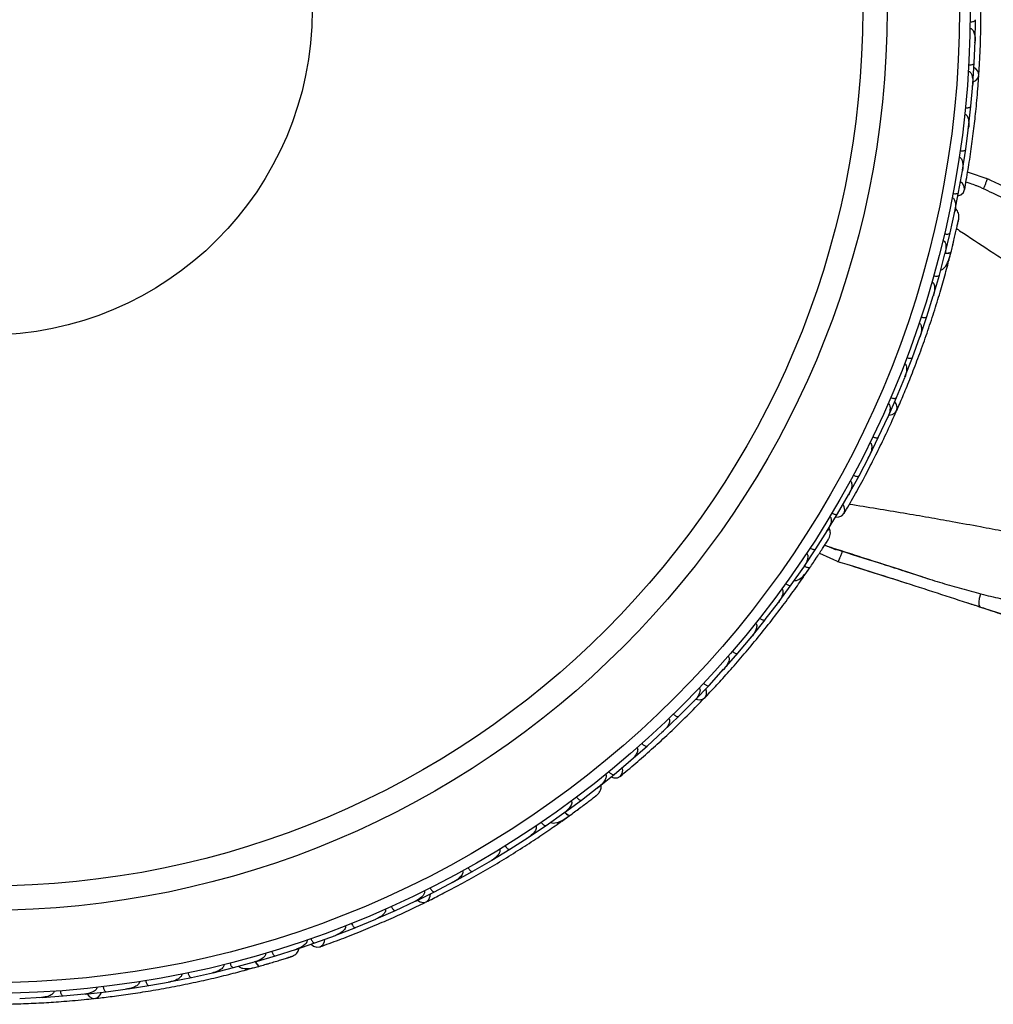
# Model space of a CAD drawing. Header units: millimetres. Extents: x 69 to 135, y 39 to 174.
# Tile 36 of 199: x 73.42 to 77.95, y 64.26 to 68.84. Entities that reach past the tile are written whole.
import ezdxf

# ---------------------------------------------------------------- set-up
doc = ezdxf.new("R2010")
doc.units = ezdxf.units.MM

msp = doc.modelspace()

# ---------------------------------------------------------------- linework, layer by layer
at = {"color": 7, "linetype": 'Continuous', "lineweight": 25}
for p, q in [((77.86148, 68.74251), (77.8635, 68.84008)), ((77.85701, 68.63914), (77.86101, 68.73976)), ((77.86071, 68.73221), (77.86102, 68.73962)), ((77.85081, 68.54167), (77.85709, 68.63912)), ((77.8418, 68.4384), (77.85021, 68.53893)), ((77.84958, 68.53137), (77.85021, 68.53871)), ((77.83131, 68.34104), (77.84188, 68.43839)), ((77.81773, 68.23789), (77.83059, 68.33831)), ((77.82965, 68.33095), (77.83057, 68.33803)), ((77.8029, 68.14062), (77.81781, 68.23786)), ((77.78469, 68.03759), (77.80205, 68.13791)), ((77.80086, 68.13103), (77.80202, 68.13758)), ((77.92634, 68.09744), (77.8266, 68.13086)), ((77.76555, 67.94048), (77.78477, 68.03756)), ((77.74519, 67.84902), (77.76676, 67.94866)), ((77.76557, 67.94316), (77.76681, 67.9488)), ((77.72203, 67.75328), (77.74526, 67.84899)), ((77.69517, 67.65266), (77.72096, 67.75066)), ((77.71935, 67.74455), (77.721, 67.75074)), ((77.73712, 67.71275), (77.73927, 67.72103)), ((77.66795, 67.5585), (77.69524, 67.65263)), ((77.63683, 67.45957), (77.66679, 67.55601)), ((77.66474, 67.54939), (77.66682, 67.55604)), ((77.60561, 67.36698), (77.6369, 67.45954)), ((77.57026, 67.26971), (77.60433, 67.3645)), ((77.60186, 67.35763), (77.60433, 67.36443)), ((77.53507, 67.17868), (77.57033, 67.26968)), ((77.49551, 67.08307), (77.53368, 67.17626)), ((77.53081, 67.16926), (77.53364, 67.17612)), ((77.45634, 66.9936), (77.49557, 67.08303)), ((77.41256, 66.89965), (77.45484, 66.99123)), ((77.45166, 66.98434), (77.45477, 66.99103)), ((77.3694, 66.81174), (77.41262, 66.8996)), ((77.32136, 66.71945), (77.36779, 66.80943)), ((77.36439, 66.80283), (77.36768, 66.80917)), ((77.27416, 66.63313), (77.32142, 66.7194)), ((77.22181, 66.54253), (77.27244, 66.63087)), ((77.26896, 66.62481), (77.27229, 66.63057)), ((77.17061, 66.45783), (77.22187, 66.54248)), ((77.1202, 66.37884), (77.17455, 66.4651)), ((77.17154, 66.46034), (77.17464, 66.46522)), ((77.06568, 66.2968), (77.12026, 66.3788)), ((77.13715, 66.35935), (77.2334, 66.31643)), ((77.24372, 66.36662), (77.2437, 66.36657)), ((77.30208, 66.34848), (77.30208, 66.34847)), ((77.00603, 66.21144), (77.06378, 66.29471)), ((77.06018, 66.28952), (77.06385, 66.29477)), ((77.06601, 66.25356), (77.09089, 66.28974)), ((77.3221, 66.28985), (77.37699, 66.27246)), ((77.35312, 66.28012), (77.39475, 66.26687)), ((77.53712, 66.27476), (77.64893, 66.2385)), ((76.94825, 66.13227), (77.00608, 66.21139)), ((76.88516, 66.04995), (76.94631, 66.13032)), ((76.94211, 66.12481), (76.94635, 66.13034)), ((76.82416, 65.97362), (76.88522, 66.04989)), ((76.75768, 65.89431), (76.82211, 65.97172)), ((76.81744, 65.96611), (76.82209, 65.97166)), ((76.69348, 65.8208), (76.75773, 65.89425)), ((76.6236, 65.74449), (76.69134, 65.819)), ((76.68626, 65.81341), (76.69126, 65.81888)), ((76.55619, 65.67381), (76.62365, 65.74443)), ((76.48292, 65.60049), (76.55398, 65.67209)), ((76.54863, 65.66671), (76.55384, 65.67193)), ((76.41229, 65.53265), (76.48297, 65.60043)), ((76.33559, 65.46236), (76.40999, 65.53103)), ((76.40454, 65.52599), (76.4098, 65.53082)), ((76.26171, 65.39738), (76.33563, 65.46229)), ((76.18153, 65.33016), (76.25932, 65.39585)), ((76.25398, 65.39134), (76.25908, 65.39562)), ((76.10445, 65.26808), (76.18157, 65.33009)), ((76.03006, 65.2111), (76.11064, 65.27356)), ((76.10618, 65.27011), (76.11076, 65.27364)), ((75.95078, 65.15265), (76.0301, 65.21103)), ((75.86552, 65.09283), (75.94827, 65.15133)), ((75.93629, 65.1119), (75.97205, 65.13739)), ((75.94312, 65.14768), (75.94836, 65.15136)), ((75.78415, 65.0382), (75.86556, 65.09276)), ((75.69672, 64.98242), (75.78167, 65.03703)), ((75.77583, 65.03329), (75.7817, 65.03703)), ((75.61329, 64.93156), (75.69675, 64.98235)), ((75.52369, 64.87977), (75.61071, 64.93048)), ((75.60441, 64.9268), (75.61067, 64.93043)), ((75.43822, 64.83266), (75.52372, 64.8797)), ((75.34645, 64.78484), (75.43559, 64.83169)), ((75.4289, 64.82817), (75.43548, 64.83161)), ((75.25894, 64.74148), (75.34648, 64.78477)), ((75.16501, 64.69765), (75.25627, 64.74063)), ((75.2494, 64.73739), (75.25608, 64.74051)), ((74.97932, 64.61823), (75.07272, 64.65731)), ((75.06587, 64.65445), (75.07247, 64.65718)), ((75.07544, 64.65805), (75.16503, 64.69757)), ((74.88767, 64.58244), (74.97934, 64.61816)), ((74.78933, 64.5467), (74.8849, 64.58182)), ((74.87834, 64.57941), (74.88459, 64.58169)), ((74.60628, 64.48662), (74.70336, 64.51776)), ((74.69567, 64.51472), (74.78935, 64.54661)), ((74.69799, 64.51604), (74.7035, 64.51779)), ((74.51179, 64.45881), (74.60629, 64.48654)), ((74.31607, 64.40825), (74.41122, 64.43169)), ((74.41121, 64.43176), (74.50898, 64.45843)), ((74.48423, 64.42547), (74.52655, 64.4372)), ((74.50289, 64.45676), (74.50907, 64.45843)), ((74.11903, 64.36648), (74.21483, 64.38567)), ((74.21482, 64.38574), (74.31333, 64.40801)), ((74.30657, 64.40648), (74.31336, 64.408)), ((73.92069, 64.33343), (74.01712, 64.34838)), ((74.01712, 64.34846), (74.11624, 64.36635)), ((74.10906, 64.36505), (74.11618, 64.36632)), ((73.41613, 64.28888), (73.51726, 64.29366)), ((73.50985, 64.29331), (73.51698, 64.29363)), ((73.52007, 64.29343), (73.61778, 64.29992)), ((73.61778, 64.3), (73.71824, 64.30917)), ((73.71068, 64.30848), (73.71803, 64.30913)), ((73.72104, 64.30906), (73.81811, 64.3198)), ((73.81811, 64.31988), (73.9179, 64.33341)), ((73.91041, 64.3324), (73.91776, 64.33337))]:
    msp.add_line(p, q, dxfattribs=at)
at = {"color": 7, "linetype": 'Continuous', "lineweight": 25, "flags": 128}
for points in [[(77.85156, 68.5504), (77.86472, 68.55755), (77.87514, 68.56957), (77.87887, 68.58389), (77.87539, 68.59844), (77.86519, 68.61111), (77.85608, 68.61722)], [(77.7817, 68.02032), (77.79459, 68.02536), (77.80678, 68.03599), (77.81254, 68.04985), (77.81103, 68.06488), (77.80245, 68.07888), (77.79361, 68.08645)], [(77.46003, 67.00155), (77.47485, 67.00377), (77.48875, 67.0115), (77.49716, 67.02368), (77.49886, 67.03854), (77.49361, 67.05394), (77.48713, 67.0628)], [(77.21309, 66.52733), (77.22693, 66.52765), (77.24202, 66.53348), (77.25217, 66.54453), (77.25589, 66.55918), (77.25262, 66.57526), (77.2469, 66.5854)], [(77.122, 66.33571), (77.1218, 66.33543), (77.12159, 66.33517)], [(76.56238, 65.68001), (76.57707, 65.67703), (76.59277, 65.67955), (76.60484, 65.68811), (76.61152, 65.7015), (76.61185, 65.71776), (76.6088, 65.7283)], [(76.16814, 65.31886), (76.18125, 65.31443), (76.19743, 65.31474), (76.21075, 65.32165), (76.21925, 65.33414), (76.22168, 65.35037), (76.21977, 65.36186)], [(76.01701, 65.16994), (76.01672, 65.16975), (76.01644, 65.16958)], [(75.26688, 64.74519), (75.27966, 64.73737), (75.29527, 64.73436), (75.30954, 64.73828), (75.3204, 64.74858), (75.32627, 64.76375), (75.32701, 64.77469)], [(74.77288, 64.54065), (74.78369, 64.53201), (74.799, 64.52677), (74.81388, 64.5287), (74.82614, 64.53754), (74.83397, 64.55196), (74.83611, 64.56341)], [(74.57994, 64.45241), (74.5796, 64.45233), (74.57928, 64.45227)], [(73.72977, 64.30984), (73.7391, 64.29812), (73.75275, 64.28995), (73.7675, 64.28875), (73.78122, 64.29471), (73.79193, 64.30696), (73.79636, 64.31699)]]:
    msp.add_lwpolyline(points, dxfattribs=at)
at = {"color": 1, "linetype": 'Continuous', "lineweight": 25, "flags": 128}
for points in [[(77.72274, 67.75417), (77.72518, 67.75404), (77.73301, 67.75407), (77.73961, 67.75483), (77.74475, 67.75631), (77.74822, 67.75844), (77.74989, 67.76114)], [(77.06597, 66.2977), (77.06891, 66.29644), (77.07627, 66.29379), (77.08274, 66.29225), (77.08807, 66.29188), (77.09206, 66.29269), (77.09455, 66.29466)], [(77.88719, 66.10851), (77.88559, 66.10926), (77.88087, 66.1172), (77.87978, 66.13177), (77.88251, 66.15047), (77.8886, 66.17015)], [(75.95135, 65.15339), (75.95368, 65.1512), (75.95969, 65.14619), (75.96525, 65.14253), (75.97013, 65.14036), (75.97416, 65.13976), (75.97717, 65.14076)], [(74.51258, 64.45931), (74.51402, 64.45646), (74.51796, 64.4497), (74.52192, 64.44436), (74.52577, 64.44065), (74.52935, 64.43871), (74.53252, 64.43861)]]:
    msp.add_lwpolyline(points, dxfattribs=at)
at = {"color": 7, "linetype": 'Continuous', "lineweight": 25}
for radius in [4.575, 4.525, 4.188, 4.075, 1.51349]:
    msp.add_circle((73.26381, 68.8862), radius, dxfattribs=at)
for centre, start, end in [((77.71214, 67.71711), 295.75051, 341.23027), ((77.04402, 66.2662), 275.75051, 321.23027), ((75.91995, 65.1313), 255.75051, 301.23027), ((74.47552, 64.44929), 235.75051, 281.23027)]:
    msp.add_arc(centre, 0.02567, start, end, dxfattribs=at)
for points, knots in [([(77.87881, 68.58225), (77.88024, 68.60524), (77.88308, 68.65114), (77.88669, 68.73681), (77.88879, 68.83094), (77.88896, 68.93117), (77.8868, 69.03341), (77.88254, 69.13325), (77.87649, 69.22804), (77.87174, 69.28258), (77.86937, 69.30987)], [0, 0, 0, 0, 0.1251424, 0.2497929, 0.374676, 0.4998622, 0.6249666, 0.7502587, 0.8750633, 1, 1, 1, 1]), ([(77.83847, 68.82983), (77.83869, 68.82983), (77.84151, 68.82981), (77.84694, 68.83018), (77.85391, 68.83169), (77.85964, 68.83414), (77.86287, 68.83705), (77.86356, 68.83916), (77.86358, 68.84005), (77.86358, 68.84008)], [0, 0, 0, 0, 0.0167419, 0.2070718, 0.3985504, 0.5993354, 0.8310375, 0.9934948, 1, 1, 1, 1]), ([(77.838, 68.79983), (77.83832, 68.79982), (77.83941, 68.7998), (77.84185, 68.7993), (77.84521, 68.79755), (77.85018, 68.79284), (77.85448, 68.78514), (77.86062, 68.76711), (77.86185, 68.75159), (77.86148, 68.73964), (77.86147, 68.73956)], [0, 0, 0, 0, 0.0130732, 0.044023, 0.1002245, 0.1663566, 0.3297208, 0.4739231, 0.9964125, 1, 1, 1, 1]), ([(77.83163, 68.62994), (77.83321, 68.6299), (77.83737, 68.62977), (77.84389, 68.63044), (77.85046, 68.63217), (77.85528, 68.63487), (77.85693, 68.63736), (77.85715, 68.63879), (77.85717, 68.63905), (77.85717, 68.63909)], [0, 0, 0, 0, 0.1158119, 0.3058371, 0.5011744, 0.7257197, 0.95044, 0.9934949, 1, 1, 1, 1]), ([(77.82985, 68.59997), (77.83042, 68.59992), (77.83223, 68.59976), (77.83536, 68.59847), (77.84103, 68.59383), (77.84543, 68.58531), (77.85102, 68.56639), (77.85157, 68.5507), (77.85067, 68.53875), (77.85067, 68.53867)], [0, 0, 0, 0, 0.02335, 0.0734618, 0.134698, 0.325553, 0.4727956, 0.9964114, 1, 1, 1, 1]), ([(77.81237, 68.04877), (77.81779, 68.0791), (77.8281, 68.13677), (77.84304, 68.23475), (77.8556, 68.33006), (77.86637, 68.42821), (77.87391, 68.50986), (77.87726, 68.56176), (77.87824, 68.5768)], [0, 0, 0, 0, 0.2180556, 0.4147202, 0.5912036, 0.7489875, 0.9272426, 1, 1, 1, 1]), ([(77.81604, 68.43031), (77.81761, 68.4302), (77.82177, 68.42989), (77.82831, 68.43027), (77.83495, 68.4317), (77.83988, 68.43419), (77.84164, 68.4366), (77.84192, 68.43802), (77.84195, 68.43828), (77.84196, 68.43831)], [0, 0, 0, 0, 0.1157169, 0.3058088, 0.5011944, 0.7257089, 0.9503963, 0.9934905, 1, 1, 1, 1]), ([(77.81294, 68.40029), (77.81376, 68.40016), (77.81535, 68.39992), (77.81819, 68.3986), (77.82229, 68.39522), (77.82613, 68.38884), (77.83082, 68.37551), (77.83253, 68.35831), (77.83176, 68.34408), (77.83104, 68.33809), (77.83103, 68.33801)], [0, 0, 0, 0, 0.0336188, 0.0647198, 0.1259403, 0.2511281, 0.3754616, 0.735616, 0.9964191, 1, 1, 1, 1]), ([(77.79164, 68.23094), (77.79186, 68.23091), (77.79465, 68.23052), (77.80008, 68.23017), (77.80719, 68.23075), (77.8132, 68.23241), (77.81678, 68.23486), (77.81774, 68.23685), (77.81787, 68.23773), (77.81788, 68.23776)], [0, 0, 0, 0, 0.0163611, 0.206885, 0.3985455, 0.5994314, 0.8309806, 0.9934816, 1, 1, 1, 1]), ([(77.78718, 68.2008), (77.78826, 68.20057), (77.78964, 68.20027), (77.79223, 68.19892), (77.79609, 68.19567), (77.79982, 68.18889), (77.80394, 68.17519), (77.80488, 68.15783), (77.80349, 68.14365), (77.8025, 68.13765), (77.80249, 68.13757)], [0, 0, 0, 0, 0.0439924, 0.0565425, 0.1182118, 0.2485839, 0.3779124, 0.7339208, 0.9964229, 1, 1, 1, 1]), ([(77.91789, 68.0996), (77.91798, 68.09973), (77.91829, 68.10021), (77.91663, 68.09558), (77.91308, 68.08628), (77.90786, 68.07299), (77.90334, 68.06168), (77.9007, 68.05515), (77.90017, 68.05381), (77.90005, 68.05353)], [0, 0, 0, 0, 0.0812849, 0.2967112, 0.5122254, 0.7283817, 0.9445295, 0.9880271, 1, 1, 1, 1]), ([(78.54871, 67.80885), (78.49737, 67.83232), (78.39502, 67.8791), (78.18281, 67.97586), (78.02171, 68.05156), (77.91426, 68.10205)], [0, 0, 0, 0, 0.2511362, 0.5005374, 1, 1, 1, 1]), ([(77.81887, 68.08626), (77.82463, 68.08419), (77.84094, 68.07835), (77.85905, 68.07176), (77.87018, 68.06752), (77.87179, 68.06682), (77.87236, 68.06657)], [0, 0, 0, 0, 0.28460359, 0.8051268, 0.93145907, 1, 1, 1, 1]), ([(78.25318, 67.88889), (78.19, 67.91804), (78.06229, 67.97696), (77.93612, 68.03649), (77.87237, 68.06657)], [0, 0, 0, 0, 0.4947124, 1, 1, 1, 1]), ([(77.75462, 68.01252), (77.75502, 68.01244), (77.7565, 68.01213), (77.75931, 68.01075), (77.76315, 68.00704), (77.76829, 67.99715), (77.7704, 67.98235), (77.76998, 67.96482), (77.76837, 67.954), (77.76724, 67.94859), (77.76723, 67.94851)], [0, 0, 0, 0, 0.0165279, 0.0607653, 0.1238722, 0.2334997, 0.5249132, 0.7588895, 0.9964268, 1, 1, 1, 1]), ([(77.75833, 68.03182), (77.75988, 68.03156), (77.76398, 68.03089), (77.77053, 68.03068), (77.77728, 68.03152), (77.7824, 68.03353), (77.78436, 68.03576), (77.78477, 68.03714), (77.78482, 68.0374), (77.78483, 68.03743)], [0, 0, 0, 0, 0.1152798, 0.3056806, 0.5012898, 0.7256609, 0.9501956, 0.9934701, 1, 1, 1, 1]), ([(77.78589, 67.91621), (77.78627, 67.92039), (77.78701, 67.92858), (77.78439, 67.94042), (77.7795, 67.95038), (77.77469, 67.95763), (77.77076, 67.96034), (77.76963, 67.96112)], [0, 0, 0, 0, 0.25091, 0.490928, 0.714443, 0.9181712, 1, 1, 1, 1]), ([(77.7491, 67.75801), (77.75142, 67.7673), (77.75605, 67.78587), (77.76299, 67.81465), (77.76947, 67.84225), (77.77518, 67.86728), (77.7799, 67.88848), (77.78336, 67.90433), (77.78554, 67.91448), (77.78578, 67.9157), (77.7859, 67.9163)], [0, 0, 0, 0, 0.1253341, 0.2502351, 0.3757048, 0.5015073, 0.6270811, 0.7524027, 0.8783335, 1, 1, 1, 1]), ([(77.77997, 67.88872), (77.78157, 67.89604), (77.78478, 67.9107), (77.78551, 67.9143), (77.78587, 67.9161)], [0, 0, 0, 0, 0.4997894, 1, 1, 1, 1]), ([(77.71157, 67.8147), (77.71222, 67.81452), (77.71395, 67.81404), (77.71693, 67.8121), (77.7207, 67.80757), (77.72544, 67.79542), (77.72619, 67.77548), (77.72356, 67.75894), (77.72142, 67.75054), (77.7214, 67.75046)], [0, 0, 0, 0, 0.0273886, 0.0721385, 0.1418849, 0.2690946, 0.6203421, 0.9964192, 1, 1, 1, 1]), ([(77.71865, 67.84455), (77.72019, 67.84423), (77.72427, 67.84339), (77.7308, 67.84291), (77.73758, 67.84346), (77.74278, 67.84527), (77.74483, 67.84742), (77.7453, 67.84878), (77.74536, 67.84903), (77.74537, 67.84907)], [0, 0, 0, 0, 0.1153787, 0.305714, 0.5012752, 0.7256734, 0.9502371, 0.9934744, 1, 1, 1, 1]), ([(77.7565, 67.78787), (77.7569, 67.78952), (77.75868, 67.79673), (77.76035, 67.80372), (77.76165, 67.80911)], [0, 0, 0, 0, 0.2287199, 1, 1, 1, 1]), ([(77.70129, 67.67654), (77.70339, 67.6772), (77.71031, 67.67939), (77.72392, 67.69153), (77.73878, 67.71811), (77.74611, 67.74651), (77.7499, 67.76118)], [0, 0, 0, 0, 0.07220623, 0.23809231, 0.60655127, 1, 1, 1, 1]), ([(77.72259, 67.7556), (77.72277, 67.75557), (77.72817, 67.7548), (77.73683, 67.75512), (77.74641, 67.7568), (77.7494, 67.75942), (77.74986, 67.76103), (77.74989, 67.76114)], [0, 0, 0, 0, 0.0108918, 0.332464, 0.6541266, 0.975786, 1, 1, 1, 1]), ([(77.73924, 67.72102), (77.73924, 67.72101), (77.73933, 67.72066), (77.74028, 67.72451), (77.74265, 67.73292), (77.74613, 67.74635), (77.74881, 67.75705), (77.7496, 67.7602)], [0, 0, 0, 0, 0.0063417, 0.1391324, 0.4541713, 0.8392735, 1, 1, 1, 1]), ([(77.49654, 67.02215), (77.50574, 67.04327), (77.52411, 67.08543), (77.5568, 67.16471), (77.59097, 67.25244), (77.62541, 67.34656), (77.65835, 67.44338), (77.6885, 67.53865), (77.71523, 67.6298), (77.72942, 67.68267), (77.73652, 67.70913)], [0, 0, 0, 0, 0.1251424, 0.2497929, 0.374676, 0.4998622, 0.6249666, 0.7502587, 0.8750633, 1, 1, 1, 1]), ([(77.66844, 67.6493), (77.66996, 67.64891), (77.674, 67.64789), (77.68051, 67.64713), (77.6873, 67.64739), (77.69258, 67.64898), (77.69473, 67.65104), (77.69526, 67.65239), (77.69533, 67.65264), (77.69534, 67.65267)], [0, 0, 0, 0, 0.11561, 0.3057804, 0.5012224, 0.7256982, 0.9503445, 0.9934853, 1, 1, 1, 1]), ([(77.66014, 67.62013), (77.66105, 67.61981), (77.66304, 67.61911), (77.66616, 67.61651), (77.6698, 67.61098), (77.67378, 67.59612), (77.67247, 67.57677), (77.66895, 67.56152), (77.66722, 67.55578), (77.6672, 67.5557)], [0, 0, 0, 0, 0.0388574, 0.084812, 0.162938, 0.3126958, 0.7369051, 0.9964149, 1, 1, 1, 1]), ([(77.60996, 67.45733), (77.61017, 67.45726), (77.61285, 67.4564), (77.61815, 67.45512), (77.62524, 67.45446), (77.63145, 67.45507), (77.6354, 67.45687), (77.63669, 67.45867), (77.63698, 67.45951), (77.63699, 67.45954)], [0, 0, 0, 0, 0.016652, 0.2070285, 0.3985507, 0.5993597, 0.831024, 0.9934916, 1, 1, 1, 1]), ([(77.60046, 67.42877), (77.60053, 67.42874), (77.60173, 67.42837), (77.60418, 67.42703), (77.60756, 67.42329), (77.61141, 67.41446), (77.61242, 67.40017), (77.61019, 67.38229), (77.60684, 67.37025), (77.60475, 67.36427), (77.60472, 67.36419)], [0, 0, 0, 0, 0.00283524, 0.05097702, 0.11033655, 0.20781194, 0.45318455, 0.72164005, 0.99641479, 1, 1, 1, 1]), ([(77.5433, 67.2686), (77.54351, 67.26853), (77.54615, 67.26755), (77.55139, 67.26604), (77.55845, 67.26507), (77.56467, 67.26541), (77.56871, 67.26704), (77.57008, 67.26879), (77.5704, 67.26962), (77.57041, 67.26965)], [0, 0, 0, 0, 0.0167419, 0.2070718, 0.3985504, 0.5993354, 0.8310375, 0.9934948, 1, 1, 1, 1]), ([(77.5326, 67.24058), (77.5329, 67.24046), (77.53391, 67.24006), (77.53604, 67.23876), (77.5386, 67.23597), (77.54166, 67.22984), (77.54306, 67.22113), (77.54267, 67.20209), (77.53852, 67.18709), (77.53408, 67.17598), (77.53405, 67.17591)], [0, 0, 0, 0, 0.0130732, 0.044023, 0.1002245, 0.1663566, 0.3297208, 0.4739231, 0.9964125, 1, 1, 1, 1]), ([(77.46851, 67.08311), (77.46998, 67.08253), (77.47385, 67.08099), (77.4802, 67.07938), (77.48697, 67.07876), (77.49242, 67.07965), (77.49482, 67.08143), (77.49552, 67.0827), (77.49563, 67.08294), (77.49564, 67.08297)], [0, 0, 0, 0, 0.1158119, 0.3058371, 0.5011744, 0.7257197, 0.95044, 0.9934949, 1, 1, 1, 1]), ([(77.45659, 67.05555), (77.45711, 67.05531), (77.45876, 67.05454), (77.46125, 67.05226), (77.46499, 67.04596), (77.46621, 67.03645), (77.465, 67.01676), (77.46015, 67.00183), (77.45522, 66.99091), (77.45518, 66.99083)], [0, 0, 0, 0, 0.02335, 0.0734618, 0.134698, 0.325553, 0.4727956, 0.9964114, 1, 1, 1, 1]), ([(77.25164, 66.54358), (77.2671, 66.57022), (77.29652, 66.62089), (77.34407, 66.70785), (77.38847, 66.79312), (77.43216, 66.88167), (77.46718, 66.95581), (77.48808, 67.00343), (77.49413, 67.01724)], [0, 0, 0, 0, 0.2180556, 0.4147202, 0.5912036, 0.7489875, 0.9272426, 1, 1, 1, 1]), ([(77.38559, 66.90085), (77.38702, 66.9002), (77.39082, 66.89849), (77.3971, 66.89661), (77.40383, 66.89569), (77.40931, 66.89634), (77.41179, 66.898), (77.41254, 66.89924), (77.41266, 66.89947), (77.41267, 66.8995)], [0, 0, 0, 0, 0.1157169, 0.3058088, 0.5011944, 0.7257089, 0.9503963, 0.9934905, 1, 1, 1, 1]), ([(77.3724, 66.8737), (77.37313, 66.8733), (77.37454, 66.87253), (77.37676, 66.87032), (77.37946, 66.86574), (77.38089, 66.85843), (77.38073, 66.8443), (77.37646, 66.82755), (77.37086, 66.81444), (77.36814, 66.80906), (77.3681, 66.80899)], [0, 0, 0, 0, 0.0336188, 0.0647198, 0.1259403, 0.2511281, 0.3754616, 0.735616, 0.9964191, 1, 1, 1, 1]), ([(77.29447, 66.72184), (77.29467, 66.72174), (77.29715, 66.72042), (77.30214, 66.71824), (77.30901, 66.71635), (77.31523, 66.71586), (77.31944, 66.71693), (77.32102, 66.71847), (77.32144, 66.71925), (77.32146, 66.71928)], [0, 0, 0, 0, 0.0163611, 0.206885, 0.3985455, 0.5994314, 0.8309806, 0.9934816, 1, 1, 1, 1]), ([(77.27997, 66.69505), (77.2809, 66.69446), (77.2821, 66.69371), (77.28407, 66.69156), (77.28659, 66.68719), (77.28778, 66.67954), (77.28696, 66.66526), (77.28191, 66.64862), (77.27575, 66.63578), (77.27276, 66.63047), (77.27272, 66.6304)], [0, 0, 0, 0, 0.04399244, 0.05654248, 0.11821178, 0.24858393, 0.3779124, 0.73392078, 0.99642285, 1, 1, 1, 1]), ([(77.19506, 66.54613), (77.19643, 66.54536), (77.20006, 66.54332), (77.20614, 66.54089), (77.21276, 66.53936), (77.21827, 66.53951), (77.22088, 66.54093), (77.22173, 66.54209), (77.22187, 66.54231), (77.22188, 66.54234)], [0, 0, 0, 0, 0.1152798, 0.3056806, 0.5012898, 0.7256609, 0.9501956, 0.9934701, 1, 1, 1, 1]), ([(77.18497, 66.52926), (77.18532, 66.52905), (77.18661, 66.52825), (77.18878, 66.526), (77.19112, 66.52119), (77.19257, 66.51015), (77.18949, 66.49551), (77.1831, 66.47918), (77.17788, 66.46957), (77.17497, 66.46487), (77.17493, 66.4648)], [0, 0, 0, 0, 0.0165279, 0.0607653, 0.1238722, 0.2334997, 0.5249132, 0.7588895, 0.9964268, 1, 1, 1, 1]), ([(77.18142, 66.42806), (77.18321, 66.43186), (77.1867, 66.4393), (77.18829, 66.45133), (77.18711, 66.46236), (77.18506, 66.47082), (77.1823, 66.47471), (77.18151, 66.47583)], [0, 0, 0, 0, 0.25091, 0.490928, 0.714443, 0.9181712, 1, 1, 1, 1]), ([(77.09274, 66.29199), (77.0981, 66.29993), (77.1088, 66.31579), (77.12516, 66.34046), (77.1407, 66.36418), (77.15462, 66.38575), (77.16631, 66.40406), (77.17498, 66.41777), (77.1805, 66.42656), (77.18114, 66.42762), (77.18146, 66.42814)], [0, 0, 0, 0, 0.1253341, 0.2502351, 0.3757048, 0.5015073, 0.6270811, 0.7524027, 0.8783335, 1, 1, 1, 1]), ([(77.16188, 66.39726), (77.16748, 66.3949), (77.1834, 66.38821), (77.20116, 66.38084), (77.21223, 66.37644), (77.21389, 66.37587), (77.21448, 66.37567)], [0, 0, 0, 0, 0.2829456, 0.8046752, 0.9313002, 1, 1, 1, 1]), ([(77.16645, 66.40425), (77.17046, 66.41059), (77.17849, 66.42326), (77.18041, 66.4264), (77.18137, 66.42797)], [0, 0, 0, 0, 0.4997894, 1, 1, 1, 1]), ([(77.07686, 66.3581), (77.07741, 66.3577), (77.07887, 66.35666), (77.08102, 66.35382), (77.08301, 66.34827), (77.0833, 66.33524), (77.07719, 66.31624), (77.06906, 66.3016), (77.06418, 66.29443), (77.06413, 66.29437)], [0, 0, 0, 0, 0.0273886, 0.0721385, 0.1418849, 0.2690946, 0.6203421, 0.9964192, 1, 1, 1, 1]), ([(77.09373, 66.38372), (77.09507, 66.3829), (77.09861, 66.38071), (77.10458, 66.37803), (77.11114, 66.37623), (77.11665, 66.37615), (77.11931, 66.37746), (77.12022, 66.37859), (77.12036, 66.3788), (77.12038, 66.37883)], [0, 0, 0, 0, 0.1153787, 0.305714, 0.5012752, 0.7256734, 0.9502371, 0.9934744, 1, 1, 1, 1]), ([(77.17381, 66.39158), (77.26018, 66.36402), (77.38052, 66.32564), (77.50265, 66.28596), (77.53712, 66.27476)], [0, 0, 0, 0, 0.7177748, 1, 1, 1, 1]), ([(77.61525, 66.24926), (77.54898, 66.27047), (77.41502, 66.31336), (77.2818, 66.35475), (77.21448, 66.37567)], [0, 0, 0, 0, 0.4947124, 1, 1, 1, 1]), ([(77.22572, 66.32055), (77.22569, 66.3204), (77.2256, 66.31984), (77.2275, 66.32438), (77.23117, 66.33363), (77.2363, 66.34695), (77.24062, 66.35835), (77.24309, 66.36493), (77.24359, 66.36628), (77.2437, 66.36657)], [0, 0, 0, 0, 0.0804075, 0.2960396, 0.5117596, 0.7281223, 0.9444766, 0.9880156, 1, 1, 1, 1]), ([(77.11219, 66.32097), (77.11225, 66.32105), (77.11558, 66.32597), (77.11882, 66.33088), (77.12201, 66.33572)], [0, 0, 0, 0, 0.0166893, 1, 1, 1, 1]), ([(77.22138, 66.3212), (77.3347, 66.2858), (77.5046, 66.23272), (77.72641, 66.16061), (77.83345, 66.12592), (77.88716, 66.10852)], [0, 0, 0, 0, 0.4994626, 0.7488638, 1, 1, 1, 1]), ([(77.27583, 66.3043), (77.34045, 66.28409), (77.42951, 66.25623), (77.51708, 66.22814), (77.54112, 66.22043)], [0, 0, 0, 0, 0.7255139, 1, 1, 1, 1]), ([(77.01995, 66.23178), (77.02215, 66.23169), (77.0294, 66.23138), (77.04634, 66.23813), (77.0694, 66.25803), (77.086, 66.28221), (77.09458, 66.2947)], [0, 0, 0, 0, 0.0722062, 0.2380923, 0.6065513, 1, 1, 1, 1]), ([(77.06608, 66.29928), (77.06655, 66.29903), (77.07168, 66.29627), (77.08024, 66.29345), (77.0898, 66.29178), (77.09351, 66.29321), (77.09448, 66.29457), (77.09455, 66.29466)], [0, 0, 0, 0, 0.0316493, 0.3464731, 0.6613851, 0.9762941, 1, 1, 1, 1]), ([(76.60373, 65.68689), (76.6196, 65.70359), (76.65128, 65.73693), (76.70912, 65.80023), (76.77123, 65.87099), (76.83579, 65.94765), (76.89985, 66.02737), (76.96077, 66.10659), (77.01706, 66.18309), (77.04848, 66.22793), (77.0642, 66.25036)], [0, 0, 0, 0, 0.1251424, 0.2497929, 0.374676, 0.4998622, 0.6249666, 0.7502587, 0.8750633, 1, 1, 1, 1]), ([(76.97976, 66.21742), (76.98106, 66.21654), (76.98451, 66.2142), (76.99036, 66.21125), (76.99683, 66.20918), (77.00234, 66.20886), (77.00506, 66.21007), (77.00602, 66.21115), (77.00617, 66.21137), (77.00619, 66.21139)], [0, 0, 0, 0, 0.11561, 0.3057804, 0.5012224, 0.7256982, 0.9503445, 0.9934853, 1, 1, 1, 1]), ([(77.61524, 66.24926), (77.64606, 66.23953), (77.70743, 66.22016), (77.79871, 66.19364), (77.85861, 66.17799), (77.8886, 66.17015)], [0, 0, 0, 0, 0.33485411, 0.66685241, 1, 1, 1, 1]), ([(76.96199, 66.19285), (76.96274, 66.19224), (76.96437, 66.1909), (76.9664, 66.18739), (76.96793, 66.18095), (76.96659, 66.16562), (76.95875, 66.14789), (76.95022, 66.13476), (76.94663, 66.12996), (76.94658, 66.1299)], [0, 0, 0, 0, 0.0388574, 0.084812, 0.162938, 0.3126958, 0.7369051, 0.9964149, 1, 1, 1, 1]), ([(77.8886, 66.17015), (77.91874, 66.16242), (77.95161, 66.15398), (77.98331, 66.14743), (77.98594, 66.14689)], [0, 0, 0, 0, 0.9169937, 1, 1, 1, 1]), ([(77.82809, 66.12767), (77.84832, 66.12106), (77.89898, 66.10452), (77.97241, 66.08032), (78.05496, 66.05301), (78.14155, 66.02421), (78.20128, 66.00418), (78.2336, 65.99335)], [0, 0, 0, 0, 0.1396906, 0.3497788, 0.5243688, 0.7426499, 1, 1, 1, 1]), ([(77.8872, 66.10851), (77.95324, 66.08741), (78.04039, 66.05958), (78.12094, 66.04198), (78.14046, 66.03771)], [0, 0, 0, 0, 0.7577067, 1, 1, 1, 1]), ([(76.84046, 66.03344), (76.84051, 66.0334), (76.84151, 66.03263), (76.84336, 66.03054), (76.84525, 66.02587), (76.84585, 66.01625), (76.84191, 66.00248), (76.8337, 65.98644), (76.82644, 65.97627), (76.82243, 65.97137), (76.82238, 65.9713)], [0, 0, 0, 0, 0.0028352, 0.050977, 0.1103366, 0.2078119, 0.4531845, 0.7216401, 0.9964148, 1, 1, 1, 1]), ([(76.85915, 66.05703), (76.85933, 66.05689), (76.86155, 66.05516), (76.86609, 66.05215), (76.87253, 66.04911), (76.87857, 66.04756), (76.88291, 66.0479), (76.88473, 66.04915), (76.88529, 66.04984), (76.88531, 66.04987)], [0, 0, 0, 0, 0.016652, 0.2070285, 0.3985507, 0.5993597, 0.831024, 0.9934916, 1, 1, 1, 1]), ([(76.73197, 65.90249), (76.73214, 65.90234), (76.73429, 65.90052), (76.73869, 65.89731), (76.74499, 65.89399), (76.75096, 65.89217), (76.75531, 65.89233), (76.75719, 65.8935), (76.75777, 65.89417), (76.7578, 65.8942)], [0, 0, 0, 0, 0.0167419, 0.2070718, 0.3985504, 0.5993354, 0.8310375, 0.9934948, 1, 1, 1, 1]), ([(76.71233, 65.87981), (76.71257, 65.87959), (76.71338, 65.87888), (76.71493, 65.87692), (76.71639, 65.87343), (76.71717, 65.86662), (76.71551, 65.85796), (76.70863, 65.8402), (76.69959, 65.82752), (76.69162, 65.8186), (76.69157, 65.81854)], [0, 0, 0, 0, 0.0130732, 0.044023, 0.1002245, 0.1663566, 0.3297208, 0.4739231, 0.9964125, 1, 1, 1, 1]), ([(76.59825, 65.75376), (76.59942, 65.75271), (76.60253, 65.74994), (76.60796, 65.74626), (76.6141, 65.74336), (76.61953, 65.74233), (76.62239, 65.74318), (76.62349, 65.74413), (76.62366, 65.74432), (76.62369, 65.74434)], [0, 0, 0, 0, 0.1158119, 0.3058371, 0.5011744, 0.7257197, 0.95044, 0.9934949, 1, 1, 1, 1]), ([(76.57762, 65.73194), (76.57802, 65.73153), (76.57931, 65.73025), (76.58087, 65.72725), (76.58223, 65.72005), (76.58012, 65.7107), (76.57225, 65.69261), (76.56259, 65.68024), (76.55422, 65.67166), (76.55416, 65.6716)], [0, 0, 0, 0, 0.02335, 0.0734618, 0.134698, 0.325553, 0.4727956, 0.9964114, 1, 1, 1, 1]), ([(76.20992, 65.32094), (76.23357, 65.34068), (76.27854, 65.37824), (76.35296, 65.44369), (76.42385, 65.50863), (76.49519, 65.5769), (76.55345, 65.63459), (76.58938, 65.67219), (76.59979, 65.68309)], [0, 0, 0, 0, 0.21805555, 0.41472016, 0.59120361, 0.74898753, 0.9272426, 1, 1, 1, 1]), ([(76.43631, 65.58985), (76.43686, 65.58922), (76.43792, 65.58801), (76.43925, 65.58518), (76.44022, 65.57995), (76.43906, 65.5726), (76.43408, 65.55937), (76.42433, 65.5451), (76.41459, 65.53469), (76.41019, 65.53056), (76.41014, 65.53051)], [0, 0, 0, 0, 0.0336188, 0.0647198, 0.1259403, 0.2511281, 0.3754616, 0.735616, 0.9964191, 1, 1, 1, 1]), ([(76.45799, 65.61085), (76.45911, 65.60975), (76.4621, 65.60685), (76.46735, 65.60293), (76.47337, 65.59976), (76.47874, 65.5985), (76.48163, 65.59921), (76.48277, 65.60012), (76.48295, 65.6003), (76.48298, 65.60032)], [0, 0, 0, 0, 0.1157169, 0.3058088, 0.5011944, 0.7257089, 0.9503963, 0.9934905, 1, 1, 1, 1]), ([(76.28835, 65.45359), (76.28902, 65.45272), (76.28989, 65.4516), (76.29101, 65.44891), (76.29188, 65.44393), (76.29038, 65.43634), (76.28472, 65.4232), (76.27429, 65.40929), (76.26411, 65.39933), (76.25949, 65.39536), (76.25943, 65.39531)], [0, 0, 0, 0, 0.0439924, 0.0565425, 0.1182118, 0.2485839, 0.3779124, 0.7339208, 0.9964229, 1, 1, 1, 1]), ([(76.31114, 65.4738), (76.31129, 65.47364), (76.31317, 65.47155), (76.31712, 65.46779), (76.32293, 65.46367), (76.3286, 65.46108), (76.33292, 65.46065), (76.33493, 65.46156), (76.3356, 65.46214), (76.33562, 65.46217)], [0, 0, 0, 0, 0.01636109, 0.20688497, 0.39854552, 0.59943138, 0.8309806, 0.99348164, 1, 1, 1, 1]), ([(76.15763, 65.34269), (76.15865, 65.3415), (76.16136, 65.33834), (76.16625, 65.33397), (76.17195, 65.33028), (76.17717, 65.32853), (76.18011, 65.32897), (76.18131, 65.32977), (76.18151, 65.32993), (76.18154, 65.32995)], [0, 0, 0, 0, 0.1152798, 0.3056806, 0.5012898, 0.7256609, 0.9501956, 0.9934701, 1, 1, 1, 1]), ([(76.14238, 65.33029), (76.14263, 65.32997), (76.14357, 65.32878), (76.14484, 65.32592), (76.1454, 65.3206), (76.14298, 65.30973), (76.13508, 65.29703), (76.12349, 65.28387), (76.1153, 65.27662), (76.11096, 65.2732), (76.11089, 65.27315)], [0, 0, 0, 0, 0.01652787, 0.06076532, 0.12387224, 0.23349968, 0.5249132, 0.75888947, 0.99642682, 1, 1, 1, 1]), ([(76.10443, 65.2364), (76.10741, 65.23937), (76.11323, 65.24516), (76.11884, 65.25592), (76.1215, 65.26669), (76.12247, 65.27534), (76.12121, 65.27994), (76.12085, 65.28126)], [0, 0, 0, 0, 0.25091, 0.490928, 0.714443, 0.9181712, 1, 1, 1, 1]), ([(75.98224, 65.20642), (75.98263, 65.20586), (75.98364, 65.20438), (75.98469, 65.20098), (75.98466, 65.19509), (75.98048, 65.18274), (75.96824, 65.16697), (75.95559, 65.156), (75.94855, 65.15094), (75.94849, 65.15089)], [0, 0, 0, 0, 0.0273886, 0.0721385, 0.1418849, 0.2690946, 0.6203421, 0.9964192, 1, 1, 1, 1]), ([(75.97456, 65.13886), (75.98231, 65.1445), (75.99779, 65.15574), (76.0216, 65.17333), (76.04431, 65.19031), (76.06477, 65.20581), (76.08202, 65.21901), (76.09486, 65.22894), (76.10305, 65.23531), (76.10402, 65.23609), (76.10449, 65.23647)], [0, 0, 0, 0, 0.1253341, 0.2502351, 0.3757048, 0.5015073, 0.6270811, 0.7524027, 0.8783335, 1, 1, 1, 1]), ([(76.00686, 65.22473), (76.00783, 65.2235), (76.01041, 65.22024), (76.01511, 65.21567), (76.02066, 65.21174), (76.02581, 65.20977), (76.02876, 65.2101), (76.02999, 65.21084), (76.0302, 65.211), (76.03023, 65.21102)], [0, 0, 0, 0, 0.1153787, 0.305714, 0.5012752, 0.7256734, 0.9502371, 0.9934744, 1, 1, 1, 1]), ([(76.08222, 65.21915), (76.08816, 65.22373), (76.10004, 65.2329), (76.10291, 65.23519), (76.10435, 65.23634)], [0, 0, 0, 0, 0.4997894, 1, 1, 1, 1]), ([(76.00279, 65.15947), (76.00287, 65.15953), (76.00767, 65.16301), (76.01238, 65.16651), (76.01702, 65.16995)], [0, 0, 0, 0, 0.0174037, 1, 1, 1, 1]), ([(75.88556, 65.10719), (75.8876, 65.10635), (75.89431, 65.10357), (75.91253, 65.10413), (75.94101, 65.11494), (75.96488, 65.13198), (75.97721, 65.14078)], [0, 0, 0, 0, 0.0722062, 0.2380923, 0.6065513, 1, 1, 1, 1]), ([(75.952, 65.15484), (75.95235, 65.15445), (75.95623, 65.1501), (75.96331, 65.14452), (75.97172, 65.13968), (75.97569, 65.13975), (75.97708, 65.14069), (75.97717, 65.14076)], [0, 0, 0, 0, 0.0316493, 0.3464731, 0.6613851, 0.9762941, 1, 1, 1, 1]), ([(75.30808, 64.73751), (75.32871, 64.74778), (75.36988, 64.76827), (75.44588, 64.80798), (75.52844, 64.85322), (75.61533, 64.90318), (75.7028, 64.95618), (75.78713, 65.00978), (75.8662, 65.06242), (75.91106, 65.09381), (75.9335, 65.10951)], [0, 0, 0, 0, 0.1251424, 0.2497929, 0.374676, 0.4998622, 0.6249666, 0.7502587, 0.8750633, 1, 1, 1, 1]), ([(75.81778, 65.09043), (75.81827, 65.0896), (75.81935, 65.08778), (75.82006, 65.08378), (75.8193, 65.07721), (75.8128, 65.06327), (75.79936, 65.04929), (75.78686, 65.03987), (75.78184, 65.03658), (75.78178, 65.03654)], [0, 0, 0, 0, 0.0388574, 0.084812, 0.162938, 0.3126958, 0.7369051, 0.9964149, 1, 1, 1, 1]), ([(75.84289, 65.10744), (75.84381, 65.10616), (75.84624, 65.10279), (75.85074, 65.09802), (75.85611, 65.09385), (75.86118, 65.09167), (75.86415, 65.09188), (75.86542, 65.09257), (75.86564, 65.09271), (75.86566, 65.09273)], [0, 0, 0, 0, 0.11561, 0.3057804, 0.5012224, 0.7256982, 0.9503445, 0.9934853, 1, 1, 1, 1]), ([(75.64906, 64.9822), (75.6491, 64.98214), (75.64977, 64.98108), (75.65079, 64.97848), (75.65098, 64.97344), (75.64825, 64.9642), (75.63984, 64.95261), (75.62663, 64.94034), (75.61633, 64.93327), (75.61089, 64.93003), (75.61082, 64.92999)], [0, 0, 0, 0, 0.0028352, 0.050977, 0.1103366, 0.2078119, 0.4531845, 0.7216401, 0.9964148, 1, 1, 1, 1]), ([(75.67469, 64.99797), (75.67481, 64.99778), (75.67631, 64.9954), (75.67955, 64.99102), (75.68456, 64.98595), (75.6897, 64.98243), (75.69389, 64.98126), (75.69604, 64.98181), (75.6968, 64.98228), (75.69683, 64.98229)], [0, 0, 0, 0, 0.016652, 0.2070285, 0.3985507, 0.5993597, 0.831024, 0.9934916, 1, 1, 1, 1]), ([(75.50232, 64.89625), (75.50244, 64.89605), (75.50383, 64.8936), (75.50687, 64.88908), (75.51166, 64.8838), (75.51664, 64.88006), (75.52078, 64.87872), (75.52295, 64.87917), (75.52373, 64.87961), (75.52376, 64.87962)], [0, 0, 0, 0, 0.0167419, 0.2070718, 0.3985504, 0.5993354, 0.8310375, 0.9934948, 1, 1, 1, 1]), ([(75.47611, 64.88165), (75.47627, 64.88137), (75.47679, 64.88042), (75.47757, 64.87805), (75.47774, 64.87427), (75.47615, 64.86761), (75.47163, 64.86004), (75.45908, 64.8457), (75.44626, 64.83688), (75.43572, 64.83122), (75.43565, 64.83118)], [0, 0, 0, 0, 0.0130732, 0.044023, 0.1002245, 0.1663566, 0.3297208, 0.4739231, 0.9964125, 1, 1, 1, 1]), ([(75.3258, 64.80222), (75.32655, 64.80083), (75.32852, 64.79717), (75.33236, 64.79185), (75.33714, 64.78703), (75.34189, 64.78421), (75.34487, 64.78402), (75.34622, 64.78454), (75.34646, 64.78466), (75.34649, 64.78468)], [0, 0, 0, 0, 0.1158119, 0.3058371, 0.5011744, 0.7257197, 0.95044, 0.9934949, 1, 1, 1, 1]), ([(75.29895, 64.78878), (75.29919, 64.78825), (75.29996, 64.78661), (75.30041, 64.78325), (75.29922, 64.77603), (75.29404, 64.76796), (75.28046, 64.75365), (75.26715, 64.74534), (75.25635, 64.74014), (75.25627, 64.7401)], [0, 0, 0, 0, 0.02335, 0.0734618, 0.134698, 0.325553, 0.4727956, 0.9964114, 1, 1, 1, 1]), ([(74.81286, 64.52832), (74.84183, 64.53879), (74.89693, 64.5587), (74.98926, 64.59475), (75.07808, 64.63153), (75.16846, 64.67128), (75.24294, 64.70556), (75.28957, 64.72861), (75.30308, 64.73529)], [0, 0, 0, 0, 0.2180556, 0.4147202, 0.5912036, 0.7489875, 0.9272426, 1, 1, 1, 1]), ([(75.11757, 64.70359), (75.11787, 64.70281), (75.11845, 64.70131), (75.11873, 64.69819), (75.11786, 64.69295), (75.11425, 64.68644), (75.10505, 64.67571), (75.09101, 64.66563), (75.07829, 64.65918), (75.07275, 64.65681), (75.07268, 64.65677)], [0, 0, 0, 0, 0.0336188, 0.0647198, 0.1259403, 0.2511281, 0.3754616, 0.735616, 0.9964191, 1, 1, 1, 1]), ([(75.14512, 64.71591), (75.1458, 64.71449), (75.14761, 64.71074), (75.15121, 64.70526), (75.15578, 64.70023), (75.16039, 64.6972), (75.16336, 64.69688), (75.16473, 64.69735), (75.16497, 64.69745), (75.165, 64.69747)], [0, 0, 0, 0, 0.1157169, 0.3058088, 0.5011944, 0.7257089, 0.9503963, 0.9934905, 1, 1, 1, 1]), ([(74.93193, 64.62615), (74.93226, 64.6251), (74.93269, 64.62375), (74.93282, 64.62084), (74.93194, 64.61587), (74.92794, 64.60924), (74.91813, 64.59883), (74.90356, 64.58933), (74.89059, 64.58345), (74.88489, 64.5813), (74.88482, 64.58128)], [0, 0, 0, 0, 0.0439924, 0.0565425, 0.1182118, 0.2485839, 0.3779124, 0.7339208, 0.9964229, 1, 1, 1, 1]), ([(74.96026, 64.63735), (74.96034, 64.63714), (74.9614, 64.63454), (74.96382, 64.62966), (74.96787, 64.62379), (74.97231, 64.61942), (74.97622, 64.61754), (74.97843, 64.6177), (74.97925, 64.61803), (74.97928, 64.61804)], [0, 0, 0, 0, 0.01636109, 0.20688497, 0.39854552, 0.59943138, 0.8309806, 0.99348164, 1, 1, 1, 1]), ([(74.77116, 64.56664), (74.77171, 64.56518), (74.77318, 64.56128), (74.77628, 64.55551), (74.78037, 64.55008), (74.78468, 64.54665), (74.78759, 64.54607), (74.78899, 64.5464), (74.78924, 64.54649), (74.78927, 64.5465)], [0, 0, 0, 0, 0.1152798, 0.3056806, 0.5012898, 0.7256609, 0.9501956, 0.9934701, 1, 1, 1, 1]), ([(74.68481, 64.48497), (74.68863, 64.48673), (74.69609, 64.49019), (74.70503, 64.49837), (74.71122, 64.50759), (74.71508, 64.51538), (74.71547, 64.52014), (74.71559, 64.5215)], [0, 0, 0, 0, 0.25091, 0.490928, 0.714443, 0.9181712, 1, 1, 1, 1]), ([(74.75259, 64.56021), (74.75272, 64.55982), (74.75319, 64.55838), (74.7534, 64.55526), (74.75211, 64.55007), (74.74612, 64.54068), (74.73435, 64.53145), (74.71896, 64.52305), (74.70879, 64.51904), (74.70353, 64.51731), (74.70345, 64.51728)], [0, 0, 0, 0, 0.01652787, 0.06076532, 0.12387224, 0.23349968, 0.5249132, 0.75888947, 0.99642682, 1, 1, 1, 1]), ([(74.55974, 64.49858), (74.55991, 64.49792), (74.56036, 64.49619), (74.56018, 64.49263), (74.55814, 64.4871), (74.54999, 64.47693), (74.53309, 64.4663), (74.51745, 64.46032), (74.50911, 64.45796), (74.50903, 64.45794)], [0, 0, 0, 0, 0.0273886, 0.0721385, 0.1418849, 0.2690946, 0.6203421, 0.9964192, 1, 1, 1, 1]), ([(74.52942, 64.43773), (74.53863, 64.44037), (74.55702, 64.44564), (74.58541, 64.45402), (74.61256, 64.46221), (74.63709, 64.46978), (74.65781, 64.47629), (74.67327, 64.48122), (74.68314, 64.48441), (74.68432, 64.48481), (74.6849, 64.485)], [0, 0, 0, 0, 0.1253341, 0.2502351, 0.3757048, 0.5015073, 0.6270811, 0.7524027, 0.8783335, 1, 1, 1, 1]), ([(74.58914, 64.50737), (74.58963, 64.50588), (74.59094, 64.50193), (74.59379, 64.49603), (74.59766, 64.49044), (74.60183, 64.48683), (74.60471, 64.48613), (74.60613, 64.48641), (74.60638, 64.48648), (74.60641, 64.48649)], [0, 0, 0, 0, 0.11537866, 0.30571398, 0.50127523, 0.72567344, 0.9502371, 0.99347441, 1, 1, 1, 1]), ([(74.65805, 64.47635), (74.66519, 64.47862), (74.67949, 64.48317), (74.68297, 64.48434), (74.68472, 64.48493)], [0, 0, 0, 0, 0.4997894, 1, 1, 1, 1]), ([(74.36553, 64.44583), (74.36571, 64.44488), (74.3661, 64.44281), (74.3654, 64.43881), (74.36244, 64.43289), (74.35155, 64.42201), (74.33414, 64.41347), (74.31918, 64.4089), (74.31334, 64.40753), (74.31326, 64.40751)], [0, 0, 0, 0, 0.0388574, 0.084812, 0.162938, 0.3126958, 0.7369051, 0.9964149, 1, 1, 1, 1]), ([(74.39494, 64.45323), (74.39537, 64.45172), (74.3965, 64.44771), (74.3991, 64.44169), (74.40272, 64.43594), (74.40673, 64.43216), (74.4096, 64.43133), (74.41103, 64.43155), (74.41128, 64.43161), (74.41131, 64.43162)], [0, 0, 0, 0, 0.11561, 0.3057804, 0.5012224, 0.7256982, 0.9503445, 0.9934853, 1, 1, 1, 1]), ([(74.43495, 64.4384), (74.43658, 64.43691), (74.44194, 64.43201), (74.45925, 64.4263), (74.48971, 64.42672), (74.51797, 64.43457), (74.53256, 64.43862)], [0, 0, 0, 0, 0.0722062, 0.2380923, 0.6065513, 1, 1, 1, 1]), ([(74.51368, 64.46046), (74.51388, 64.45996), (74.51603, 64.45455), (74.52078, 64.44689), (74.52703, 64.43946), (74.53079, 64.43817), (74.53241, 64.43858), (74.53252, 64.43861)], [0, 0, 0, 0, 0.0316493, 0.3464731, 0.6613851, 0.9762941, 1, 1, 1, 1]), ([(74.56299, 64.44744), (74.56309, 64.44747), (74.56879, 64.44909), (74.57442, 64.45077), (74.57995, 64.45242)], [0, 0, 0, 0, 0.0174037, 1, 1, 1, 1]), ([(73.76587, 64.28853), (73.78876, 64.29112), (73.83446, 64.29629), (73.91945, 64.30761), (74.01251, 64.32189), (74.11125, 64.33912), (74.21156, 64.359), (74.30915, 64.38053), (74.40145, 64.40295), (74.45434, 64.4171), (74.4808, 64.42418)], [0, 0, 0, 0, 0.1251424, 0.2497929, 0.374676, 0.4998622, 0.6249666, 0.7502587, 0.8750633, 1, 1, 1, 1]), ([(74.16996, 64.40183), (74.16998, 64.40177), (74.17025, 64.40054), (74.17032, 64.39775), (74.16877, 64.39295), (74.16305, 64.3852), (74.15118, 64.37718), (74.13458, 64.37017), (74.12248, 64.36705), (74.11625, 64.36587), (74.11617, 64.36586)], [0, 0, 0, 0, 0.0028352, 0.050977, 0.1103366, 0.2078119, 0.4531845, 0.7216401, 0.9964148, 1, 1, 1, 1]), ([(74.19945, 64.40789), (74.1995, 64.40767), (74.20009, 64.40492), (74.20163, 64.39969), (74.20461, 64.39322), (74.20823, 64.38815), (74.21177, 64.38562), (74.21398, 64.38541), (74.21485, 64.38558), (74.21488, 64.38559)], [0, 0, 0, 0, 0.016652, 0.2070285, 0.3985507, 0.5993597, 0.831024, 0.9934916, 1, 1, 1, 1]), ([(73.77482, 64.33982), (73.77487, 64.33925), (73.77502, 64.33744), (73.77429, 64.33414), (73.77071, 64.32775), (73.76308, 64.32194), (73.74543, 64.31314), (73.73007, 64.30988), (73.71815, 64.30869), (73.71806, 64.30868)], [0, 0, 0, 0, 0.02335, 0.0734618, 0.134698, 0.325553, 0.4727956, 0.9964114, 1, 1, 1, 1]), ([(73.80465, 64.34328), (73.80487, 64.34172), (73.80547, 64.33759), (73.80726, 64.33129), (73.81011, 64.32512), (73.8136, 64.32084), (73.81634, 64.31965), (73.81779, 64.31968), (73.81805, 64.31971), (73.81808, 64.31971)], [0, 0, 0, 0, 0.11581192, 0.30583711, 0.50117443, 0.72571967, 0.95043997, 0.99349487, 1, 1, 1, 1]), ([(73.97306, 64.36651), (73.97311, 64.36619), (73.97327, 64.36511), (73.9732, 64.36262), (73.97207, 64.35901), (73.96829, 64.35329), (73.96145, 64.34773), (73.94476, 64.33854), (73.92969, 64.33464), (73.91785, 64.33293), (73.91777, 64.33292)], [0, 0, 0, 0, 0.0130732, 0.044023, 0.1002245, 0.1663566, 0.3297208, 0.4739231, 0.9964125, 1, 1, 1, 1]), ([(74.00268, 64.37126), (74.00272, 64.37103), (74.00319, 64.36825), (74.0045, 64.36297), (74.0072, 64.35637), (74.0106, 64.35115), (74.01403, 64.34847), (74.01623, 64.34816), (74.0171, 64.3483), (74.01714, 64.3483)], [0, 0, 0, 0, 0.0167419, 0.2070718, 0.3985504, 0.5993354, 0.8310375, 0.9934948, 1, 1, 1, 1]), ([(73.22896, 64.26133), (73.25976, 64.26126), (73.31835, 64.26112), (73.41744, 64.26342), (73.51348, 64.2676), (73.61201, 64.27404), (73.69373, 64.28078), (73.74542, 64.28649), (73.76041, 64.28815)], [0, 0, 0, 0, 0.2180556, 0.4147202, 0.5912036, 0.7489875, 0.9272426, 1, 1, 1, 1]), ([(73.57523, 64.32181), (73.57525, 64.32097), (73.57529, 64.31936), (73.57448, 64.31634), (73.57187, 64.31171), (73.56625, 64.30682), (73.55394, 64.29989), (73.5373, 64.29522), (73.52314, 64.29351), (73.51712, 64.29318), (73.51704, 64.29317)], [0, 0, 0, 0, 0.0336188, 0.0647198, 0.1259403, 0.2511281, 0.3754616, 0.735616, 0.9964191, 1, 1, 1, 1]), ([(73.60534, 64.32396), (73.6055, 64.32239), (73.60592, 64.31825), (73.60742, 64.31187), (73.60999, 64.30558), (73.61329, 64.30116), (73.61597, 64.29985), (73.61742, 64.29981), (73.61768, 64.29983), (73.61772, 64.29983)], [0, 0, 0, 0, 0.1157169, 0.3058088, 0.5011944, 0.7257089, 0.9503963, 0.9934905, 1, 1, 1, 1])]:
    msp.add_open_spline(points, degree=3, knots=knots, dxfattribs=at)
at = {"color": 1, "linetype": 'Continuous', "lineweight": 25}
for points, knots in [([(77.77521, 67.8683), (77.77989, 67.86519), (77.83069, 67.8314), (77.93346, 67.76415), (78.0799, 67.66946), (78.21461, 67.58405), (78.31692, 67.51992), (78.37042, 67.48693), (78.38951, 67.47515)], [0, 0, 0, 0, 0.0230955, 0.2504643, 0.4997218, 0.7343835, 0.9052227, 1, 1, 1, 1]), ([(77.27684, 66.58751), (77.31917, 66.58072), (77.40304, 66.56727), (77.52622, 66.54671), (77.64344, 66.52662), (77.76274, 66.50545), (77.87974, 66.48406), (77.95897, 66.469), (77.99535, 66.46208)], [0, 0, 0, 0, 0.1751964, 0.3471873, 0.5090169, 0.6608243, 0.8442606, 1, 1, 1, 1])]:
    msp.add_open_spline(points, degree=3, knots=knots, dxfattribs=at)

doc.saveas('drawing.dxf')
